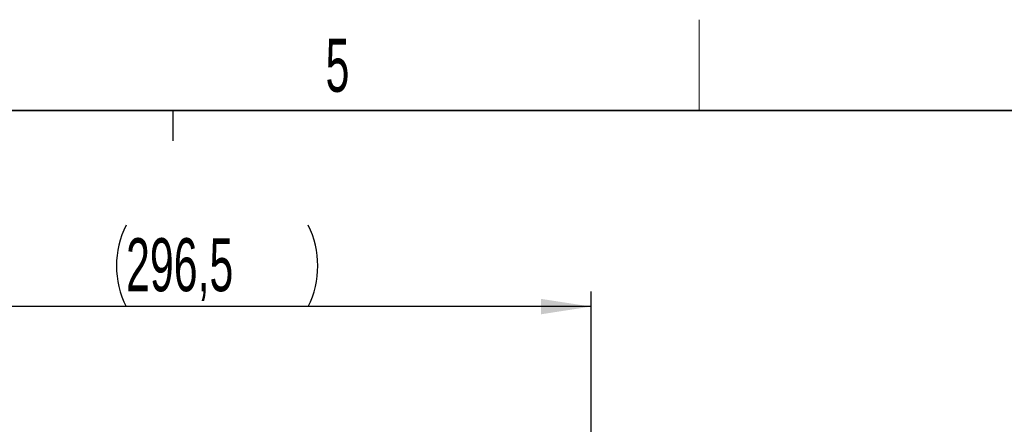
# Paper-space layout 'Blatt3' of a CAD drawing. Header units: millimetres. Extents: x 5 to 418, y 2 to 292.
# Tile 69 of 75: x 220 to 285, y 262 to 288. Entities that reach past the tile are written whole.
import ezdxf

# ---------------------------------------------------------------- set-up
doc = ezdxf.new("R2010")
doc.units = ezdxf.units.MM
doc.layers.add('SLD-0', color=7, linetype='Continuous')
doc.styles.add('SLDTEXTSTYLE1', font='TXT', dxfattribs={"width": 0.605})
doc.dimstyles.new('SLDDIMSTYLE0', dxfattribs={"dimtxt": 3.5, "dimasz": 3.302, "dimexe": 0, "dimexo": 0.0625, "dimgap": 0.875, "dimtad": 1, "dimlfac": 6, "dimrnd": 1e-09, "dimzin": 12, "dimdsep": 46, "dimtxsty": 'SLDTEXTSTYLE1', "dimsah": 1, "dimcen": 0.09, "dimadec": 0, "dimazin": 3, "dimtfac": 1, "dimtofl": 0, "dimtmove": 0, "dimatfit": 3, "dimfxl": 1, "dimfrac": 2, "dimtolj": 1, "dimtzin": 12, "dimarcsym": 0})

# ---------------------------------------------------------------- blocks, each defined once
blk = doc.blocks.new('_D_15')
at = {"layer": 'SLD-0', "color": 7}
for p, q in [((208.191, 235.448), (208.191, 270.57)), ((257.608, 238.881), (257.608, 270.57)), ((257.608, 269.57), (208.191, 269.57))]:
    blk.add_line(p, q, dxfattribs=at)
for centre, start, end in [((232.255, 272.256), 153.43495, 206.56505), ((233.544, 272.256), 333.43495, 26.56505)]:
    blk.add_arc(centre, 6.006, start, end, dxfattribs=at)
for points in [[(208.191, 269.57), (211.493, 269.062), (211.493, 270.078)], [(257.608, 269.57), (254.306, 270.078), (254.306, 269.062)]]:
    blk.add_solid(points, dxfattribs=at)
at = {"layer": 'SLD-0', "color": 7, "insert": (226.884, 274.082), "char_height": 3.5, "attachment_point": 1, "style": 'SLDTEXTSTYLE1'}
blk.add_mtext('296,5', dxfattribs=at)

psp = doc.layouts.new('Blatt3')

# ---------------------------------------------------------------- linework, layer by layer
at = {"layer": 'SLD-0', "lineweight": 18}
psp.add_line((264.75, 282.5), (264.75, 288.5), dxfattribs=at)
at = {"layer": 'SLD-0', "lineweight": 35}
psp.add_line((408, 282.5), (26, 282.5), dxfattribs=at)
at = {"layer": 'SLD-0'}
psp.add_line((230, 280.5), (230, 282.5), dxfattribs=at)
psp.add_line((230, 280.5), (230, 282.5), dxfattribs=at)

# ---------------------------------------------------------------- texts
at = {"layer": 'SLD-0', "insert": (240.8527, 287.243), "char_height": 3.5, "attachment_point": 2, "style": 'SLDTEXTSTYLE1'}
psp.add_mtext('5', dxfattribs=at)

# ---------------------------------------------------------------- dimensions: what is measured, and where the dimension line sits
at = {"layer": 'SLD-0', "color": 7}
dim = psp.add_linear_dim(base=(208.1911, 269.57), p1=(257.6078, 238.8809), p2=(208.1911, 235.4476), text='(<>)', dimstyle='SLDDIMSTYLE0', dxfattribs=at)
dim.commit()
dim.dimension.update_dxf_attribs({"geometry": '_D_15', "text_midpoint": (232.8995, 269.57), "dimtype": 160})

doc.saveas('drawing.dxf')
